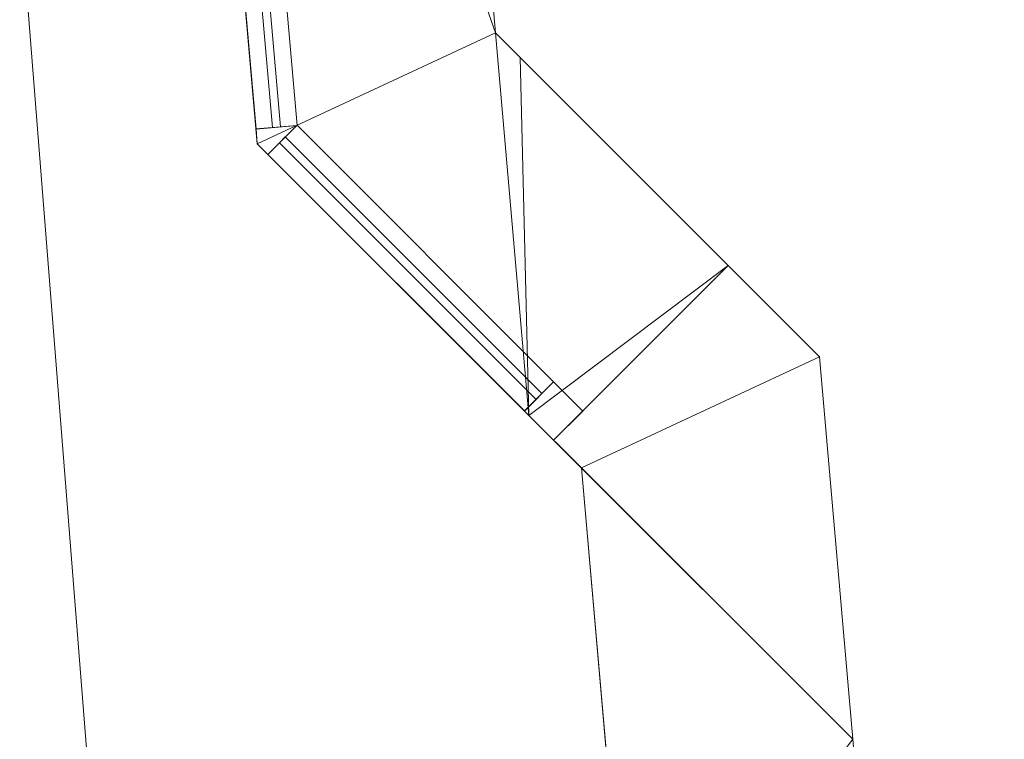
# Model space of a CAD drawing. Header units: millimetres. Extents: x -430348 to -225823, y -86243 to 5084.
# Tile 240 of 256: x -426088 to -424892, y -38163 to -37288. Entities that reach past the tile are written whole.
import ezdxf

# ---------------------------------------------------------------- set-up
doc = ezdxf.new("R2010")
doc.units = ezdxf.units.MM
for name, color, linetype, lineweight in [('A-GLAZ-CURT', 52, 'Continuous', 9), ('A-GLAZ-CWMG', 51, 'Continuous', 9), ('A-ROOF', 132, 'Continuous', 9), ('A-WALL', 113, 'Continuous', 9)]:
    doc.layers.add(name, color=color, linetype=linetype, lineweight=lineweight)

# ---------------------------------------------------------------- blocks, each defined once
blk = doc.blocks.new('System Panel - Glazed-497893-_3D_ Copy 1')
at = {"layer": 'A-GLAZ-CURT', "transparency": 33554471}
mesh = blk.add_polyface(dxfattribs=at)
corners = [(-220.5, 5), (-220.5, 5, 1100), (220.5, 5, 1100), (220.5, 5)]
mesh.append_faces([[corners[k] for k in face] for face in [(1, 2, 3, 0)]])
mesh = blk.add_polyface(dxfattribs=at)
corners = [(220.5, -5), (-220.5, -5), (-220.5, 5), (220.5, 5)]
mesh.append_faces([[corners[k] for k in face] for face in [(0, 1, 2, 3)]])
mesh = blk.add_polyface(dxfattribs=at)
corners = [(-220.5, -5, 1100), (220.5, -5, 1100), (220.5, 5, 1100), (-220.5, 5, 1100)]
mesh.append_faces([[corners[k] for k in face] for face in [(0, 1, 2, 3)]])
mesh = blk.add_polyface(dxfattribs=at)
corners = [(-220.5, -5), (-220.5, -5, 1100), (-220.5, 5, 1100), (-220.5, 5)]
mesh.append_faces([[corners[k] for k in face] for face in [(0, 1, 2, 3)]])
mesh = blk.add_polyface(dxfattribs=at)
corners = [(220.5, -5, 1100), (220.5, -5), (220.5, 5), (220.5, 5, 1100)]
mesh.append_faces([[corners[k] for k in face] for face in [(0, 1, 2, 3)]])
mesh = blk.add_polyface(dxfattribs=at)
corners = [(-220.5, -5), (220.5, -5), (220.5, -5, 1100), (-220.5, -5, 1100)]
mesh.append_faces([[corners[k] for k in face] for face in [(2, 3, 0, 1)]])
blk = doc.blocks.new('Rectangular Mullion - 50mm x 50mm-497887-_3D_ Copy 1')
at = {"layer": 'A-GLAZ-CWMG'}
mesh = blk.add_polyface(dxfattribs=at)
corners = [(0, 25), (-50, 25), (-50, -25), (0, -25)]
mesh.append_faces([[corners[k] for k in face] for face in [(3, 0, 1, 2)]])
mesh = blk.add_polyface(dxfattribs=at)
corners = [(0, 25, -833.8), (0, -25, -833.8), (-50, -25, -833.8), (-50, 25, -833.8)]
mesh.append_faces([[corners[k] for k in face] for face in [(3, 0, 1, 2)]])
mesh = blk.add_polyface(dxfattribs=at)
corners = [(-50, 25), (0, 25), (0, 25, -833.8), (-50, 25, -833.8)]
mesh.append_faces([[corners[k] for k in face] for face in [(0, 1, 2, 3)]])
mesh = blk.add_polyface(dxfattribs=at)
corners = [(-50, -25), (-50, 25), (-50, 25, -833.8), (-50, -25, -833.8)]
mesh.append_faces([[corners[k] for k in face] for face in [(0, 1, 2, 3)]])
mesh = blk.add_polyface(dxfattribs=at)
corners = [(0, 25), (0, -25), (0, -25, -833.8), (0, 25, -833.8)]
mesh.append_faces([[corners[k] for k in face] for face in [(0, 1, 2, 3)]])
mesh = blk.add_polyface(dxfattribs=at)
corners = [(0, -25), (-50, -25), (-50, -25, -833.8), (0, -25, -833.8)]
mesh.append_faces([[corners[k] for k in face] for face in [(0, 1, 2, 3)]])
blk = doc.blocks.new('Quad Corner Mullion - Quad Mullion 1-497929-_3D_ Copy 1')
at = {"layer": 'A-GLAZ-CWMG'}
mesh = blk.add_polyface(dxfattribs=at)
corners = [(23, 13.3), (9.1, 25), (-9.1, 25), (-9.1, -25)]
mesh.append_faces([[corners[k] for k in face] for face in [(3, 0, 1, 2)]])
mesh = blk.add_polyface(dxfattribs=at)
corners = [(23, 13.3, -1200), (-9.1, -25, -1200), (-9.1, 25, -1200), (9.1, 25, -1200)]
mesh.append_faces([[corners[k] for k in face] for face in [(3, 0, 1, 2)]])
mesh = blk.add_polyface(dxfattribs=at)
corners = [(-9.1, 25), (9.1, 25), (9.1, 25, -1200), (-9.1, 25, -1200)]
mesh.append_faces([[corners[k] for k in face] for face in [(0, 1, 2, 3)]])
mesh = blk.add_polyface(dxfattribs=at)
corners = [(-9.1, -25), (-9.1, 25), (-9.1, 25, -1200), (-9.1, -25, -1200)]
mesh.append_faces([[corners[k] for k in face] for face in [(3, 0, 1, 2)]])
mesh = blk.add_polyface(dxfattribs=at)
corners = [(9.1, 25), (23, 13.3), (23, 13.3, -1200), (9.1, 25, -1200)]
mesh.append_faces([[corners[k] for k in face] for face in [(0, 1, 2, 3)]])
mesh = blk.add_polyface(dxfattribs=at)
corners = [(23, 13.3), (-9.1, -25), (-9.1, -25, -1200), (23, 13.3, -1200)]
mesh.append_faces([[corners[k] for k in face] for face in [(3, 0, 1, 2)]])
blk = doc.blocks.new('Rectangular Mullion - 50mm x 50mm-497849-_3D_ Copy 1')
at = {"layer": 'A-GLAZ-CWMG'}
mesh = blk.add_polyface(dxfattribs=at)
corners = [(0, 25), (-50, 25), (-50, -25), (0, -25)]
mesh.append_faces([[corners[k] for k in face] for face in [(2, 3, 0, 1)]])
mesh = blk.add_polyface(dxfattribs=at)
corners = [(0, 25, -440.9), (0, -25, -440.9), (-50, -25, -440.9), (-50, 25, -440.9)]
mesh.append_faces([[corners[k] for k in face] for face in [(0, 1, 2, 3)]])
mesh = blk.add_polyface(dxfattribs=at)
corners = [(-50, 25), (0, 25), (0, 25, -440.9), (-50, 25, -440.9)]
mesh.append_faces([[corners[k] for k in face] for face in [(3, 0, 1, 2)]])
mesh = blk.add_polyface(dxfattribs=at)
corners = [(-50, -25), (-50, 25), (-50, 25, -440.9), (-50, -25, -440.9)]
mesh.append_faces([[corners[k] for k in face] for face in [(3, 0, 1, 2)]])
mesh = blk.add_polyface(dxfattribs=at)
corners = [(0, 25), (0, -25), (0, -25, -440.9), (0, 25, -440.9)]
mesh.append_faces([[corners[k] for k in face] for face in [(3, 0, 1, 2)]])
mesh = blk.add_polyface(dxfattribs=at)
corners = [(0, -25), (-50, -25), (-50, -25, -440.9), (0, -25, -440.9)]
mesh.append_faces([[corners[k] for k in face] for face in [(3, 0, 1, 2)]])
blk = doc.blocks.new('Rectangular Mullion - 50mm x 50mm-320833-_3D_ Copy 1')
at = {"layer": 'A-GLAZ-CWMG'}
mesh = blk.add_polyface(dxfattribs=at)
corners = [(0, 25), (-50, 25), (-50, -25), (0, -25)]
mesh.append_faces([[corners[k] for k in face] for face in [(2, 3, 0, 1)]])
mesh = blk.add_polyface(dxfattribs=at)
corners = [(0, 25, -1200), (0, -25, -1200), (-50, -25, -1200), (-50, 25, -1200)]
mesh.append_faces([[corners[k] for k in face] for face in [(0, 1, 2, 3)]])
mesh = blk.add_polyface(dxfattribs=at)
corners = [(-50, 25), (0, 25), (0, 25, -1200), (-50, 25, -1200)]
mesh.append_faces([[corners[k] for k in face] for face in [(3, 0, 1, 2)]])
mesh = blk.add_polyface(dxfattribs=at)
corners = [(-50, -25), (-50, 25), (-50, 25, -1200), (-50, -25, -1200)]
mesh.append_faces([[corners[k] for k in face] for face in [(3, 0, 1, 2)]])
mesh = blk.add_polyface(dxfattribs=at)
corners = [(0, 25), (0, -25), (0, -25, -1200), (0, 25, -1200)]
mesh.append_faces([[corners[k] for k in face] for face in [(3, 0, 1, 2)]])
mesh = blk.add_polyface(dxfattribs=at)
corners = [(0, -25), (-50, -25), (-50, -25, -1200), (0, -25, -1200)]
mesh.append_faces([[corners[k] for k in face] for face in [(3, 0, 1, 2)]])
blk = doc.blocks.new('Rectangular Mullion - 50mm x 50mm-497850-_3D_ Copy 1')
at = {"layer": 'A-GLAZ-CWMG'}
mesh = blk.add_polyface(dxfattribs=at)
corners = [(0, 25), (-50, 25), (-50, -25), (0, -25)]
mesh.append_faces([[corners[k] for k in face] for face in [(2, 3, 0, 1)]])
mesh = blk.add_polyface(dxfattribs=at)
corners = [(0, 25, -440.9), (0, -25, -440.9), (-50, -25, -440.9), (-50, 25, -440.9)]
mesh.append_faces([[corners[k] for k in face] for face in [(0, 1, 2, 3)]])
mesh = blk.add_polyface(dxfattribs=at)
corners = [(-50, 25), (0, 25), (0, 25, -440.9), (-50, 25, -440.9)]
mesh.append_faces([[corners[k] for k in face] for face in [(3, 0, 1, 2)]])
mesh = blk.add_polyface(dxfattribs=at)
corners = [(-50, -25), (-50, 25), (-50, 25, -440.9), (-50, -25, -440.9)]
mesh.append_faces([[corners[k] for k in face] for face in [(3, 0, 1, 2)]])
mesh = blk.add_polyface(dxfattribs=at)
corners = [(0, 25), (0, -25), (0, -25, -440.9), (0, 25, -440.9)]
mesh.append_faces([[corners[k] for k in face] for face in [(3, 0, 1, 2)]])
mesh = blk.add_polyface(dxfattribs=at)
corners = [(0, -25), (-50, -25), (-50, -25, -440.9), (0, -25, -440.9)]
mesh.append_faces([[corners[k] for k in face] for face in [(3, 0, 1, 2)]])
blk = doc.blocks.new('System Panel - Glazed-497890-_3D_ Copy 1')
at = {"layer": 'A-GLAZ-CURT', "transparency": 33554471}
mesh = blk.add_polyface(dxfattribs=at)
corners = [(-416.9, 5), (-416.9, 5, 1100), (416.9, 5, 1100), (416.9, 5)]
mesh.append_faces([[corners[k] for k in face] for face in [(2, 3, 0, 1)]])
mesh = blk.add_polyface(dxfattribs=at)
corners = [(416.9, -5), (-416.9, -5), (-416.9, 5), (416.9, 5)]
mesh.append_faces([[corners[k] for k in face] for face in [(3, 0, 1, 2)]])
mesh = blk.add_polyface(dxfattribs=at)
corners = [(-416.9, -5, 1100), (416.9, -5, 1100), (416.9, 5, 1100), (-416.9, 5, 1100)]
mesh.append_faces([[corners[k] for k in face] for face in [(3, 0, 1, 2)]])
mesh = blk.add_polyface(dxfattribs=at)
corners = [(-416.9, -5), (-416.9, -5, 1100), (-416.9, 5, 1100), (-416.9, 5)]
mesh.append_faces([[corners[k] for k in face] for face in [(0, 1, 2, 3)]])
mesh = blk.add_polyface(dxfattribs=at)
corners = [(416.9, -5, 1100), (416.9, -5), (416.9, 5), (416.9, 5, 1100)]
mesh.append_faces([[corners[k] for k in face] for face in [(0, 1, 2, 3)]])
mesh = blk.add_polyface(dxfattribs=at)
corners = [(-416.9, -5), (416.9, -5), (416.9, -5, 1100), (-416.9, -5, 1100)]
mesh.append_faces([[corners[k] for k in face] for face in [(2, 3, 0, 1)]])
blk = doc.blocks.new('Rectangular Mullion - 50mm x 50mm-497888-_3D_ Copy 1')
at = {"layer": 'A-GLAZ-CWMG'}
mesh = blk.add_polyface(dxfattribs=at)
corners = [(0, 25), (-50, 25), (-50, -25), (0, -25)]
mesh.append_faces([[corners[k] for k in face] for face in [(3, 0, 1, 2)]])
mesh = blk.add_polyface(dxfattribs=at)
corners = [(0, 25, -833.8), (0, -25, -833.8), (-50, -25, -833.8), (-50, 25, -833.8)]
mesh.append_faces([[corners[k] for k in face] for face in [(0, 1, 2, 3)]])
mesh = blk.add_polyface(dxfattribs=at)
corners = [(-50, 25), (0, 25), (0, 25, -833.8), (-50, 25, -833.8)]
mesh.append_faces([[corners[k] for k in face] for face in [(0, 1, 2, 3)]])
mesh = blk.add_polyface(dxfattribs=at)
corners = [(-50, -25), (-50, 25), (-50, 25, -833.8), (-50, -25, -833.8)]
mesh.append_faces([[corners[k] for k in face] for face in [(0, 1, 2, 3)]])
mesh = blk.add_polyface(dxfattribs=at)
corners = [(0, 25), (0, -25), (0, -25, -833.8), (0, 25, -833.8)]
mesh.append_faces([[corners[k] for k in face] for face in [(0, 1, 2, 3)]])
mesh = blk.add_polyface(dxfattribs=at)
corners = [(0, -25), (-50, -25), (-50, -25, -833.8), (0, -25, -833.8)]
mesh.append_faces([[corners[k] for k in face] for face in [(0, 1, 2, 3)]])
blk = doc.blocks.new('Rectangular Mullion - 50mm x 50mm-498002-_3D_ Copy 1')
at = {"layer": 'A-GLAZ-CWMG'}
mesh = blk.add_polyface(dxfattribs=at)
corners = [(0, 25), (-50, 25), (-50, -25), (0, -25)]
mesh.append_faces([[corners[k] for k in face] for face in [(2, 3, 0, 1)]])
mesh = blk.add_polyface(dxfattribs=at)
corners = [(0, 25, -833.8), (0, -25, -833.8), (-50, -25, -833.8), (-50, 25, -833.8)]
mesh.append_faces([[corners[k] for k in face] for face in [(0, 1, 2, 3)]])
mesh = blk.add_polyface(dxfattribs=at)
corners = [(-50, 25), (0, 25), (0, 25, -833.8), (-50, 25, -833.8)]
mesh.append_faces([[corners[k] for k in face] for face in [(0, 1, 2, 3)]])
mesh = blk.add_polyface(dxfattribs=at)
corners = [(-50, -25), (-50, 25), (-50, 25, -833.8), (-50, -25, -833.8)]
mesh.append_faces([[corners[k] for k in face] for face in [(0, 1, 2, 3)]])
mesh = blk.add_polyface(dxfattribs=at)
corners = [(0, 25), (0, -25), (0, -25, -833.8), (0, 25, -833.8)]
mesh.append_faces([[corners[k] for k in face] for face in [(0, 1, 2, 3)]])
mesh = blk.add_polyface(dxfattribs=at)
corners = [(0, -25), (-50, -25), (-50, -25, -833.8), (0, -25, -833.8)]
mesh.append_faces([[corners[k] for k in face] for face in [(0, 1, 2, 3)]])
blk = doc.blocks.new('System Panel - Glazed-497851-_3D_ Copy 1')
at = {"layer": 'A-GLAZ-CURT', "transparency": 33554471}
mesh = blk.add_polyface(dxfattribs=at)
corners = [(-220.5, 5), (-220.5, 5, 1300), (220.5, 5, 1300), (220.5, 5)]
mesh.append_faces([[corners[k] for k in face] for face in [(1, 2, 3, 0)]])
mesh = blk.add_polyface(dxfattribs=at)
corners = [(220.5, -5), (-220.5, -5), (-220.5, 5), (220.5, 5)]
mesh.append_faces([[corners[k] for k in face] for face in [(3, 0, 1, 2)]])
mesh = blk.add_polyface(dxfattribs=at)
corners = [(-220.5, -5, 1300), (220.5, -5, 1300), (220.5, 5, 1300), (-220.5, 5, 1300)]
mesh.append_faces([[corners[k] for k in face] for face in [(0, 1, 2, 3)]])
mesh = blk.add_polyface(dxfattribs=at)
corners = [(-220.5, -5), (-220.5, -5, 1300), (-220.5, 5, 1300), (-220.5, 5)]
mesh.append_faces([[corners[k] for k in face] for face in [(0, 1, 2, 3)]])
mesh = blk.add_polyface(dxfattribs=at)
corners = [(220.5, -5, 1300), (220.5, -5), (220.5, 5), (220.5, 5, 1300)]
mesh.append_faces([[corners[k] for k in face] for face in [(0, 1, 2, 3)]])
mesh = blk.add_polyface(dxfattribs=at)
corners = [(-220.5, -5), (220.5, -5), (220.5, -5, 1300), (-220.5, -5, 1300)]
mesh.append_faces([[corners[k] for k in face] for face in [(3, 0, 1, 2)]])
blk = doc.blocks.new('Quad Corner Mullion - Quad Mullion 1-498006-_3D_ Copy 1')
at = {"layer": 'A-GLAZ-CWMG'}
mesh = blk.add_polyface(dxfattribs=at)
corners = [(23, -13.3), (-9.1, 25), (-9.1, -25), (9.1, -25)]
mesh.append_faces([[corners[k] for k in face] for face in [(2, 3, 0, 1)]])
mesh = blk.add_polyface(dxfattribs=at)
corners = [(23, -13.3, -1400), (9.1, -25, -1400), (-9.1, -25, -1400), (-9.1, 25, -1400)]
mesh.append_faces([[corners[k] for k in face] for face in [(3, 0, 1, 2)]])
mesh = blk.add_polyface(dxfattribs=at)
corners = [(-9.1, 25), (23, -13.3), (23, -13.3, -1400), (-9.1, 25, -1400)]
mesh.append_faces([[corners[k] for k in face] for face in [(3, 0, 1, 2)]])
mesh = blk.add_polyface(dxfattribs=at)
corners = [(-9.1, -25), (-9.1, 25), (-9.1, 25, -1400), (-9.1, -25, -1400)]
mesh.append_faces([[corners[k] for k in face] for face in [(3, 0, 1, 2)]])
mesh = blk.add_polyface(dxfattribs=at)
corners = [(23, -13.3), (9.1, -25), (9.1, -25, -1400), (23, -13.3, -1400)]
mesh.append_faces([[corners[k] for k in face] for face in [(0, 1, 2, 3)]])
mesh = blk.add_polyface(dxfattribs=at)
corners = [(9.1, -25), (-9.1, -25), (-9.1, -25, -1400), (9.1, -25, -1400)]
mesh.append_faces([[corners[k] for k in face] for face in [(3, 0, 1, 2)]])
blk = doc.blocks.new('Rectangular Mullion - 50mm x 50mm-430204-_3D_ Copy 1')
at = {"layer": 'A-GLAZ-CWMG'}
mesh = blk.add_polyface(dxfattribs=at)
corners = [(0, 25), (-50, 25), (-50, -25), (0, -25)]
mesh.append_faces([[corners[k] for k in face] for face in [(3, 0, 1, 2)]])
mesh = blk.add_polyface(dxfattribs=at)
corners = [(0, 25, -1400), (0, -25, -1400), (-50, -25, -1400), (-50, 25, -1400)]
mesh.append_faces([[corners[k] for k in face] for face in [(3, 0, 1, 2)]])
mesh = blk.add_polyface(dxfattribs=at)
corners = [(-50, 25), (0, 25), (0, 25, -1400), (-50, 25, -1400)]
mesh.append_faces([[corners[k] for k in face] for face in [(0, 1, 2, 3)]])
mesh = blk.add_polyface(dxfattribs=at)
corners = [(-50, -25), (-50, 25), (-50, 25, -1400), (-50, -25, -1400)]
mesh.append_faces([[corners[k] for k in face] for face in [(3, 0, 1, 2)]])
mesh = blk.add_polyface(dxfattribs=at)
corners = [(0, 25), (0, -25), (0, -25, -1400), (0, 25, -1400)]
mesh.append_faces([[corners[k] for k in face] for face in [(3, 0, 1, 2)]])
mesh = blk.add_polyface(dxfattribs=at)
corners = [(0, -25), (-50, -25), (-50, -25, -1400), (0, -25, -1400)]
mesh.append_faces([[corners[k] for k in face] for face in [(0, 1, 2, 3)]])
blk = doc.blocks.new('System Panel - Glazed-498005-_3D_ Copy 1')
at = {"layer": 'A-GLAZ-CURT', "transparency": 33554471}
mesh = blk.add_polyface(dxfattribs=at)
corners = [(-416.9, 5), (-416.9, 5, 1300), (416.9, 5, 1300), (416.9, 5)]
mesh.append_faces([[corners[k] for k in face] for face in [(1, 2, 3, 0)]])
mesh = blk.add_polyface(dxfattribs=at)
corners = [(416.9, -5), (-416.9, -5), (-416.9, 5), (416.9, 5)]
mesh.append_faces([[corners[k] for k in face] for face in [(0, 1, 2, 3)]])
mesh = blk.add_polyface(dxfattribs=at)
corners = [(-416.9, -5, 1300), (416.9, -5, 1300), (416.9, 5, 1300), (-416.9, 5, 1300)]
mesh.append_faces([[corners[k] for k in face] for face in [(0, 1, 2, 3)]])
mesh = blk.add_polyface(dxfattribs=at)
corners = [(-416.9, -5), (-416.9, -5, 1300), (-416.9, 5, 1300), (-416.9, 5)]
mesh.append_faces([[corners[k] for k in face] for face in [(0, 1, 2, 3)]])
mesh = blk.add_polyface(dxfattribs=at)
corners = [(416.9, -5, 1300), (416.9, -5), (416.9, 5), (416.9, 5, 1300)]
mesh.append_faces([[corners[k] for k in face] for face in [(0, 1, 2, 3)]])
mesh = blk.add_polyface(dxfattribs=at)
corners = [(-416.9, -5), (416.9, -5), (416.9, -5, 1300), (-416.9, -5, 1300)]
mesh.append_faces([[corners[k] for k in face] for face in [(2, 3, 0, 1)]])
blk = doc.blocks.new('Rectangular Mullion - 50mm x 50mm-498003-_3D_ Copy 1')
at = {"layer": 'A-GLAZ-CWMG'}
mesh = blk.add_polyface(dxfattribs=at)
corners = [(0, 25), (-50, 25), (-50, -25), (0, -25)]
mesh.append_faces([[corners[k] for k in face] for face in [(2, 3, 0, 1)]])
mesh = blk.add_polyface(dxfattribs=at)
corners = [(0, 25, -833.8), (0, -25, -833.8), (-50, -25, -833.8), (-50, 25, -833.8)]
mesh.append_faces([[corners[k] for k in face] for face in [(0, 1, 2, 3)]])
mesh = blk.add_polyface(dxfattribs=at)
corners = [(-50, 25), (0, 25), (0, 25, -833.8), (-50, 25, -833.8)]
mesh.append_faces([[corners[k] for k in face] for face in [(0, 1, 2, 3)]])
mesh = blk.add_polyface(dxfattribs=at)
corners = [(-50, -25), (-50, 25), (-50, 25, -833.8), (-50, -25, -833.8)]
mesh.append_faces([[corners[k] for k in face] for face in [(0, 1, 2, 3)]])
mesh = blk.add_polyface(dxfattribs=at)
corners = [(0, 25), (0, -25), (0, -25, -833.8), (0, 25, -833.8)]
mesh.append_faces([[corners[k] for k in face] for face in [(0, 1, 2, 3)]])
mesh = blk.add_polyface(dxfattribs=at)
corners = [(0, -25), (-50, -25), (-50, -25, -833.8), (0, -25, -833.8)]
mesh.append_faces([[corners[k] for k in face] for face in [(0, 1, 2, 3)]])

msp = doc.modelspace()

# ---------------------------------------------------------------- block references
at = {"layer": 'A-GLAZ-CURT', "transparency": 33554471}
for name, p, rotation in [('System Panel - Glazed-497890-_3D_ Copy 1', (-425812.8, -37003.7, 62230), 275.000000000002), ('System Panel - Glazed-498005-_3D_ Copy 1', (-425812.8, -37003.7, 59721), 274.9999999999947), ('System Panel - Glazed-497893-_3D_ Copy 1', (-425613.4, -37590.4, 62230), 314.9999999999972), ('System Panel - Glazed-497851-_3D_ Copy 1', (-425613.4, -37590.4, 59721), 134.9999999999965)]:
    msp.add_blockref(name, p, dxfattribs=dict(at, rotation=rotation))
at = {"layer": 'A-GLAZ-CWMG', "extrusion": (0.087156, -0.996195, 0), "rotation": 90}
for name, p in [('Rectangular Mullion - 50mm x 50mm-497887-_3D_ Copy 1', (-427417.5, 63380, 167.8)), ('Rectangular Mullion - 50mm x 50mm-498002-_3D_ Copy 1', (-427417.5, 61071, 167.8))]:
    msp.add_blockref(name, p, dxfattribs=at)
at = {"layer": 'A-GLAZ-CWMG', "extrusion": (-0.087156, 0.996195, 0), "rotation": 270}
for name, p in [('Rectangular Mullion - 50mm x 50mm-497888-_3D_ Copy 1', (427417.5, 62180, 666)), ('Rectangular Mullion - 50mm x 50mm-498003-_3D_ Copy 1', (427417.5, 59671, 666))]:
    msp.add_blockref(name, p, dxfattribs=at)
at = {"layer": 'A-GLAZ-CWMG', "extrusion": (0, 0, -1)}
for name, p, rotation in [('Quad Corner Mullion - Quad Mullion 1-498006-_3D_ Copy 1', (425775.7, -37428.1, -59671), 45.00000000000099), ('Quad Corner Mullion - Quad Mullion 1-497929-_3D_ Copy 1', (425775.7, -37428.1, -62180), 264.999999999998), ('Rectangular Mullion - 50mm x 50mm-320833-_3D_ Copy 1', (425422.1, -37781.7, -62180), 225.0000000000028)]:
    msp.add_blockref(name, p, dxfattribs=dict(at, rotation=rotation))
at = {"layer": 'A-GLAZ-CWMG', "extrusion": (0.707107, -0.707107, 0)}
for name, p, rotation in [('Rectangular Mullion - 50mm x 50mm-497849-_3D_ Copy 1', (-327534.5, 63380, -274153.2), 90), ('Rectangular Mullion - 50mm x 50mm-497850-_3D_ Copy 1', (-327534.5, 59671, -274153.2), 270)]:
    msp.add_blockref(name, p, dxfattribs=dict(at, rotation=rotation))
at = {"layer": 'A-GLAZ-CWMG', "extrusion": (-0.707107, 0.707107, 0)}
for name, p, rotation in [('Rectangular Mullion - 50mm x 50mm-497850-_3D_ Copy 1', (327534.5, 62180, 274594.1), 270), ('Rectangular Mullion - 50mm x 50mm-497849-_3D_ Copy 1', (327534.5, 61071, 274594.1), 90)]:
    msp.add_blockref(name, p, dxfattribs=dict(at, rotation=rotation))
at = {"layer": 'A-GLAZ-CWMG', "rotation": 314.9999999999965}
msp.add_blockref('Rectangular Mullion - 50mm x 50mm-430204-_3D_ Copy 1', (-425422.1, -37781.7, 61071), dxfattribs=at)

# ---------------------------------------------------------------- meshes
at = {"layer": 'A-ROOF'}
mesh = msp.add_polyface(dxfattribs=at)
corners = [(-422208.1, -39960.5, 65933.7), (-425841.4, -40278.4, 63380), (-427284.8, -21978, 63380), (-423727.2, -21697.4, 65878.8), (-422831.4, -37379.3, 65640.7), (-422892.7, -36601.7, 65640.7), (-423683.1, -36664.1, 65085.6), (-423621.8, -37441.7, 65085.6), (-422727.6, -38695.2, 65640.7), (-423518, -38757.6, 65085.6), (-423456.7, -39535.2, 65085.6), (-422666.3, -39472.8, 65640.7)]
mesh.append_faces([[corners[k] for k in face] for face in [(10, 1, 9)]], dxfattribs={"vtx0": -1, "vtx1": -1})
mesh.append_faces([[corners[k] for k in face] for face in [(6, 2, 3, 5), (5, 3, 0, 4), (4, 8, 9)]], dxfattribs={"vtx0": -1, "vtx2": -1})
mesh.append_faces([[corners[k] for k in face] for face in [(0, 11, 8, 4)]], dxfattribs={"vtx0": -1, "vtx2": -1, "vtx3": -1})
mesh.append_faces([[corners[k] for k in face] for face in [(7, 4, 9, 1)]], dxfattribs={"vtx1": -1, "vtx2": -1, "vtx3": -1})
mesh.append_faces([[corners[k] for k in face] for face in [(6, 7, 1, 2), (0, 1, 10, 11)]], dxfattribs={"vtx1": -1, "vtx3": -1})
mesh = msp.add_polyface(dxfattribs=at)
corners = [(-425841.4, -40278.4, 63502.1), (-422208.1, -39960.5, 66055.7), (-423727.2, -21697.4, 66000.8), (-427284.8, -21978, 63502.1), (-422892.7, -36601.7, 65762.8), (-422831.4, -37379.3, 65762.8), (-423621.8, -37441.7, 65207.6), (-423683.1, -36664.1, 65207.6), (-423518, -38757.6, 65207.6), (-422727.6, -38695.2, 65762.8), (-422666.3, -39472.8, 65762.8), (-423456.7, -39535.2, 65207.6)]
mesh.append_faces([[corners[k] for k in face] for face in [(0, 6, 7, 3), (11, 0, 1, 10)]], dxfattribs={"vtx0": -1, "vtx2": -1})
mesh.append_faces([[corners[k] for k in face] for face in [(0, 11, 8, 6)]], dxfattribs={"vtx0": -1, "vtx2": -1, "vtx3": -1})
mesh.append_faces([[corners[k] for k in face] for face in [(9, 10, 1, 5)]], dxfattribs={"vtx1": -1, "vtx2": -1, "vtx3": -1})
mesh.append_faces([[corners[k] for k in face] for face in [(2, 3, 7, 4), (1, 2, 4, 5), (5, 6, 8, 9)]], dxfattribs={"vtx1": -1, "vtx3": -1})
mesh = msp.add_polyface(dxfattribs=at)
corners = [(-425841.4, -40278.4, 63502.1), (-427284.8, -21978, 63502.1), (-427284.8, -21978, 63380), (-425841.4, -40278.4, 63380)]
mesh.append_faces([[corners[k] for k in face] for face in [(0, 1, 2, 3)]])
at = {"layer": 'A-WALL'}
mesh = msp.add_polyface(dxfattribs=at)
corners = [(-425799.8, -37439.4, 56190.2), (-425912, -36156.9, 56190.2), (-425644.3, -35774.6, 56190.2), (-425510.4, -37304.4, 56190.2), (-425469.8, -37769.4, 56190.2)]
mesh.append_faces([[corners[k] for k in face] for face in [(3, 0, 1, 2)]], dxfattribs={"vtx0": -1})
mesh.append_faces([[corners[k] for k in face] for face in [(3, 4, 0)]], dxfattribs={"vtx2": -1})
mesh = msp.add_polyface(dxfattribs=at)
corners = [(-425912, -36156.9, 63557.6), (-425799.8, -37439.4, 63565.3), (-425469.8, -37769.4, 63777.5), (-425510.4, -37304.4, 63774.7), (-425644.3, -35774.6, 63765.5)]
mesh.append_faces([[corners[k] for k in face] for face in [(4, 0, 3)]], dxfattribs={"vtx1": -1})
mesh.append_faces([[corners[k] for k in face] for face in [(1, 2, 3, 0)]], dxfattribs={"vtx2": -1})
mesh = msp.add_polyface(dxfattribs=at)
corners = [(-425912, -36156.9, 63380), (-425644.3, -35774.6, 63380), (-425510.4, -37304.4, 63380), (-425469.8, -37769.4, 63380), (-425799.8, -37439.4, 63380)]
mesh.append_faces([[corners[k] for k in face] for face in [(2, 4, 0, 1)]], dxfattribs={"vtx0": -1})
mesh.append_faces([[corners[k] for k in face] for face in [(3, 4, 2)]], dxfattribs={"vtx1": -1})
mesh = msp.add_polyface(dxfattribs=at)
corners = [(-425644.3, -35774.6, 62180), (-425912, -36156.9, 62180), (-425799.8, -37439.4, 62180), (-425469.8, -37769.4, 62180), (-425510.4, -37304.4, 62180)]
mesh.append_faces([[corners[k] for k in face] for face in [(4, 1, 2, 3)]], dxfattribs={"vtx0": -1})
mesh.append_faces([[corners[k] for k in face] for face in [(0, 1, 4)]], dxfattribs={"vtx1": -1})
mesh = msp.add_polyface(dxfattribs=at)
corners = [(-425912, -36156.9, 61071), (-425644.3, -35774.6, 61071), (-425510.4, -37304.4, 61071), (-425469.8, -37769.4, 61071), (-425799.8, -37439.4, 61071)]
mesh.append_faces([[corners[k] for k in face] for face in [(2, 4, 0, 1)]], dxfattribs={"vtx0": -1})
mesh.append_faces([[corners[k] for k in face] for face in [(3, 4, 2)]], dxfattribs={"vtx1": -1})
mesh = msp.add_polyface(dxfattribs=at)
corners = [(-425644.3, -35774.6, 59671), (-425912, -36156.9, 59671), (-425799.8, -37439.4, 59671), (-425469.8, -37769.4, 59671), (-425510.4, -37304.4, 59671)]
mesh.append_faces([[corners[k] for k in face] for face in [(4, 1, 2, 3)]], dxfattribs={"vtx0": -1})
mesh.append_faces([[corners[k] for k in face] for face in [(0, 1, 4)]], dxfattribs={"vtx1": -1})
mesh = msp.add_polyface(dxfattribs=at)
corners = [(-425469.8, -37769.4, 56190.2), (-425510.4, -37304.4, 56190.2), (-425644.3, -35774.6, 56190.2), (-425644.3, -35774.6, 59671), (-425510.4, -37304.4, 59671), (-425469.8, -37769.4, 59671), (-425644.3, -35774.6, 63765.5), (-425510.4, -37304.4, 63774.7), (-425469.8, -37769.4, 63777.5), (-425469.8, -37769.4, 63380), (-425510.4, -37304.4, 63380), (-425644.3, -35774.6, 63380), (-425469.8, -37769.4, 61071), (-425510.4, -37304.4, 61071), (-425644.3, -35774.6, 61071), (-425644.3, -35774.6, 62180), (-425510.4, -37304.4, 62180), (-425469.8, -37769.4, 62180)]
mesh.append_faces([[corners[k] for k in face] for face in [(3, 4, 1, 2)]], dxfattribs={"vtx1": -1})
mesh.append_faces([[corners[k] for k in face] for face in [(5, 0, 1, 4), (14, 15, 16, 13)]], dxfattribs={"vtx2": -1})
mesh.append_faces([[corners[k] for k in face] for face in [(7, 8, 9, 10), (10, 11, 6, 7), (16, 17, 12, 13)]], dxfattribs={"vtx3": -1})
mesh = msp.add_polyface(dxfattribs=at)
corners = [(-425912, -36156.9, 56190.2), (-425799.8, -37439.4, 56190.2), (-425799.8, -37439.4, 59671), (-425912, -36156.9, 59671), (-425799.8, -37439.4, 63565.3), (-425912, -36156.9, 63557.6), (-425912, -36156.9, 63380), (-425799.8, -37439.4, 63380), (-425799.8, -37439.4, 62180), (-425912, -36156.9, 62180), (-425912, -36156.9, 61071), (-425799.8, -37439.4, 61071)]
mesh.append_faces([[corners[k] for k in face] for face in [(3, 0, 1, 2), (5, 6, 7, 4), (9, 10, 11, 8)]])
mesh = msp.add_polyface(dxfattribs=at)
corners = [(-425116.8, -37698.1, 56190.2), (-425510.4, -37304.4, 56190.2), (-425510.4, -37304.4, 59671), (-425227.7, -37587.2, 59671), (-425227.7, -37587.2, 61071), (-425510.4, -37304.4, 61071), (-425510.4, -37304.4, 62180), (-425480.5, -37334.4, 62180), (-425227.7, -37587.2, 62180), (-425227.7, -37587.2, 63380), (-425480.5, -37334.4, 63380), (-425510.4, -37304.4, 63380), (-425510.4, -37304.4, 63774.7), (-425116.8, -37698.1, 64027.8)]
mesh.append_faces([[corners[k] for k in face] for face in [(3, 0, 1, 2)]], dxfattribs={"vtx0": -1})
mesh.append_faces([[corners[k] for k in face] for face in [(6, 7, 5)]], dxfattribs={"vtx1": -1})
mesh.append_faces([[corners[k] for k in face] for face in [(12, 13, 9)]], dxfattribs={"vtx1": -1, "vtx2": -1})
mesh.append_faces([[corners[k] for k in face] for face in [(8, 9, 13, 4)]], dxfattribs={"vtx1": -1, "vtx2": -1, "vtx3": -1})
mesh.append_faces([[corners[k] for k in face] for face in [(13, 0, 3, 4), (4, 5, 7, 8)]], dxfattribs={"vtx1": -1, "vtx3": -1})
mesh.append_faces([[corners[k] for k in face] for face in [(10, 11, 12, 9)]], dxfattribs={"vtx2": -1})
mesh = msp.add_polyface(dxfattribs=at)
corners = [(-425076.1, -38163, 56190.2), (-425406.1, -37833, 56190.2), (-425469.8, -37769.4, 56190.2), (-425510.4, -37304.4, 56190.2), (-425116.8, -37698.1, 56190.2)]
mesh.append_faces([[corners[k] for k in face] for face in [(4, 1, 2, 3), (1, 4, 0)]], dxfattribs={"vtx0": -1})
mesh = msp.add_polyface(dxfattribs=at)
corners = [(-425510.4, -37304.4, 56190.2), (-425469.8, -37769.4, 56190.2), (-425469.8, -37769.4, 59671), (-425510.4, -37304.4, 59671), (-425469.8, -37769.4, 63777.5), (-425510.4, -37304.4, 63774.7), (-425510.4, -37304.4, 63380), (-425469.8, -37769.4, 63380), (-425469.8, -37769.4, 62180), (-425510.4, -37304.4, 62180), (-425510.4, -37304.4, 61071), (-425469.8, -37769.4, 61071)]
mesh.append_faces([[corners[k] for k in face] for face in [(0, 1, 2, 3), (7, 4, 5, 6), (10, 11, 8, 9)]])
mesh = msp.add_polyface(dxfattribs=at)
corners = [(-425469.8, -37769.4, 63777.5), (-425406.1, -37833, 63818.4), (-425076.1, -38163, 64030.6), (-425116.8, -37698.1, 64027.8), (-425510.4, -37304.4, 63774.7)]
mesh.append_faces([[corners[k] for k in face] for face in [(1, 2, 3)]], dxfattribs={"vtx2": -1})
mesh.append_faces([[corners[k] for k in face] for face in [(3, 4, 0, 1)]], dxfattribs={"vtx3": -1})
mesh = msp.add_polyface(dxfattribs=at)
corners = [(-425227.7, -37587.2, 63380), (-425439.8, -37799.4, 63380), (-425469.8, -37769.4, 63380), (-425510.4, -37304.4, 63380), (-425480.5, -37334.4, 63380)]
mesh.append_faces([[corners[k] for k in face] for face in [(0, 1, 2)]], dxfattribs={"vtx2": -1})
mesh.append_faces([[corners[k] for k in face] for face in [(2, 3, 4, 0)]], dxfattribs={"vtx3": -1})
mesh = msp.add_polyface(dxfattribs=at)
corners = [(-425439.8, -37799.4, 62180), (-425227.7, -37587.2, 62180), (-425480.5, -37334.4, 62180), (-425510.4, -37304.4, 62180), (-425469.8, -37769.4, 62180)]
mesh.append_faces([[corners[k] for k in face] for face in [(1, 2, 4, 0), (3, 4, 2)]], dxfattribs={"vtx1": -1})
mesh = msp.add_polyface(dxfattribs=at)
corners = [(-425227.7, -37587.2, 61071), (-425439.8, -37799.4, 61071), (-425469.8, -37769.4, 61071), (-425510.4, -37304.4, 61071)]
mesh.append_faces([[corners[k] for k in face] for face in [(0, 1, 2, 3)]])
mesh = msp.add_polyface(dxfattribs=at)
corners = [(-425439.8, -37799.4, 59671), (-425227.7, -37587.2, 59671), (-425510.4, -37304.4, 59671), (-425469.8, -37769.4, 59671)]
mesh.append_faces([[corners[k] for k in face] for face in [(3, 0, 1, 2)]])
mesh = msp.add_polyface(dxfattribs=at)
corners = [(-425799.8, -37439.4, 56190.2), (-425469.8, -37769.4, 56190.2), (-425469.8, -37769.4, 59671), (-425799.8, -37439.4, 59671), (-425469.8, -37769.4, 63777.5), (-425799.8, -37439.4, 63565.3), (-425799.8, -37439.4, 63380), (-425469.8, -37769.4, 63380), (-425799.8, -37439.4, 62180), (-425799.8, -37439.4, 61071), (-425469.8, -37769.4, 61071), (-425469.8, -37769.4, 62180)]
mesh.append_faces([[corners[k] for k in face] for face in [(3, 0, 1, 2), (5, 6, 7, 4), (11, 8, 9, 10)]])
mesh = msp.add_polyface(dxfattribs=at)
corners = [(-425439.8, -37799.4, 63380), (-425227.7, -37587.2, 63380), (-425227.7, -37587.2, 62180), (-425439.8, -37799.4, 62180)]
mesh.append_faces([[corners[k] for k in face] for face in [(1, 2, 3, 0)]])
mesh = msp.add_polyface(dxfattribs=at)
corners = [(-425227.7, -37587.2, 59671), (-425439.8, -37799.4, 59671), (-425439.8, -37799.4, 61071), (-425227.7, -37587.2, 61071)]
mesh.append_faces([[corners[k] for k in face] for face in [(1, 2, 3, 0)]])
mesh = msp.add_polyface(dxfattribs=at)
corners = [(-425076.1, -38163, 64030.6), (-425076.1, -38163, 56190.2), (-425116.8, -37698.1, 56190.2), (-425116.8, -37698.1, 64027.8)]
mesh.append_faces([[corners[k] for k in face] for face in [(3, 0, 1, 2)]])
mesh = msp.add_polyface(dxfattribs=at)
corners = [(-425469.8, -37769.4, 56190.2), (-425406.1, -37833, 56190.2), (-425076.1, -38163, 56190.2), (-425076.1, -38163, 64030.6), (-425406.1, -37833, 63818.4), (-425469.8, -37769.4, 63777.5), (-425469.8, -37769.4, 63380), (-425439.8, -37799.4, 63380), (-425439.8, -37799.4, 62180), (-425469.8, -37769.4, 62180), (-425469.8, -37769.4, 61071), (-425439.8, -37799.4, 61071), (-425439.8, -37799.4, 59671), (-425469.8, -37769.4, 59671)]
mesh.append_faces([[corners[k] for k in face] for face in [(11, 3, 8, 10)]], dxfattribs={"vtx0": -1, "vtx1": -1, "vtx2": -1})
mesh.append_faces([[corners[k] for k in face] for face in [(12, 2, 3, 11)]], dxfattribs={"vtx0": -1, "vtx2": -1})
mesh.append_faces([[corners[k] for k in face] for face in [(13, 0, 12)]], dxfattribs={"vtx1": -1})
mesh.append_faces([[corners[k] for k in face] for face in [(1, 2, 12, 0)]], dxfattribs={"vtx1": -1, "vtx2": -1})
mesh.append_faces([[corners[k] for k in face] for face in [(3, 4, 7, 8)]], dxfattribs={"vtx1": -1, "vtx3": -1})
mesh.append_faces([[corners[k] for k in face] for face in [(8, 9, 10), (5, 6, 7, 4)]], dxfattribs={"vtx2": -1})
mesh = msp.add_polyface(dxfattribs=at)
corners = [(-425406.1, -37833, 56190.2), (-425346.1, -38519.7, 56190.2), (-425319.9, -38818.6, 56190.2), (-425215.3, -40014, 56190.2), (-425215.3, -40014, 61925.4), (-425215.3, -40014, 63831.6), (-425406.1, -37833, 63818.4), (-425305.3, -38985.9, 62370.2), (-425305.3, -38985.9, 63370.2), (-425261.7, -39484, 63370.2), (-425261.7, -39484, 62370.2)]
mesh.append_faces([[corners[k] for k in face] for face in [(7, 4, 10)]], dxfattribs={"vtx0": -1, "vtx1": -1})
mesh.append_faces([[corners[k] for k in face] for face in [(4, 7, 1, 2)]], dxfattribs={"vtx0": -1, "vtx1": -1, "vtx3": -1})
mesh.append_faces([[corners[k] for k in face] for face in [(6, 7, 8)]], dxfattribs={"vtx0": -1, "vtx2": -1})
mesh.append_faces([[corners[k] for k in face] for face in [(0, 1, 7, 6)]], dxfattribs={"vtx1": -1, "vtx2": -1})
mesh.append_faces([[corners[k] for k in face] for face in [(9, 10, 4, 5), (8, 9, 5, 6)]], dxfattribs={"vtx1": -1, "vtx3": -1})
mesh.append_faces([[corners[k] for k in face] for face in [(2, 3, 4)]], dxfattribs={"vtx2": -1})
mesh = msp.add_polyface(dxfattribs=at)
corners = [(-425215.3, -40014, 56190.2), (-425319.9, -38818.6, 56190.2), (-425346.1, -38519.7, 56190.2), (-425406.1, -37833, 56190.2), (-425076.1, -38163, 56190.2), (-424916.5, -39987.9, 56190.2), (-425165.7, -40009.7, 56190.2)]
mesh.append_faces([[corners[k] for k in face] for face in [(1, 5, 6, 0)]], dxfattribs={"vtx0": -1})
mesh.append_faces([[corners[k] for k in face] for face in [(4, 5, 1, 2)]], dxfattribs={"vtx1": -1, "vtx3": -1})
mesh.append_faces([[corners[k] for k in face] for face in [(2, 3, 4)]], dxfattribs={"vtx2": -1})
mesh = msp.add_polyface(dxfattribs=at)
corners = [(-425406.1, -37833, 56190.2), (-425406.1, -37833, 63818.4), (-425076.1, -38163, 64030.6), (-425076.1, -38163, 56190.2)]
mesh.append_faces([[corners[k] for k in face] for face in [(3, 0, 1, 2)]])
mesh = msp.add_polyface(dxfattribs=at)
corners = [(-425076.1, -38163, 64030.6), (-425406.1, -37833, 63818.4), (-425215.3, -40014, 63831.6), (-424916.5, -39987.9, 64041.6)]
mesh.append_faces([[corners[k] for k in face] for face in [(0, 1, 2, 3)]])

doc.saveas('drawing.dxf')
